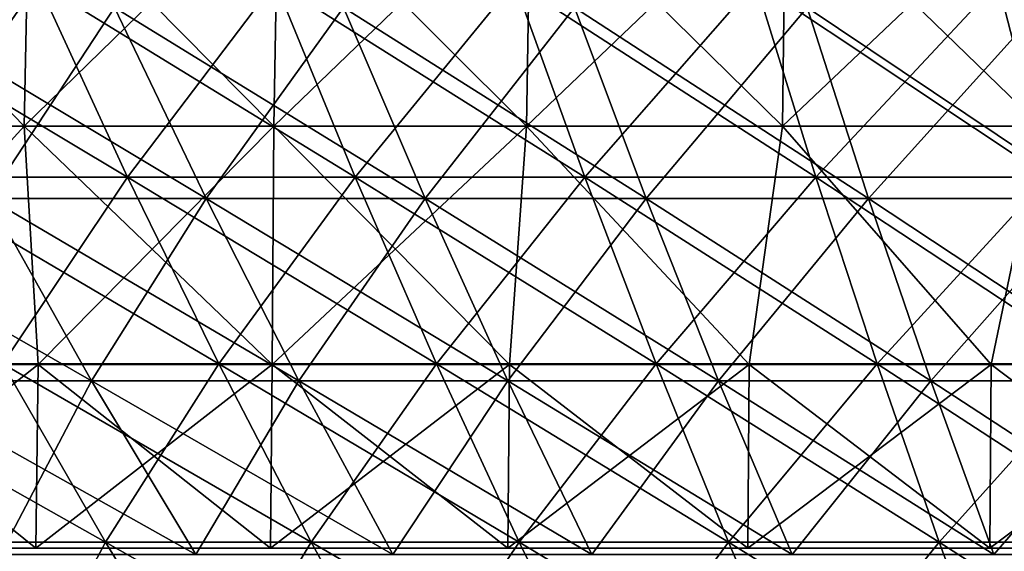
# Model space of a CAD drawing. Header units: millimetres. Extents: x -250 to 250, y 3898 to 4150.
# Tile 223 of 256: x -36 to -20, y 3927 to 3936. Entities that reach past the tile are written whole.
import ezdxf

# ---------------------------------------------------------------- set-up
doc = ezdxf.new("R2010")
doc.units = ezdxf.units.MM
doc.header["$LTSCALE"] = 5.599365
for name, color, linetype in [('10', 7, 'CONTINUOUS'), ('11', 7, 'CONTINUOUS'), ('12', 7, 'CONTINUOUS'), ('2', 7, 'CONTINUOUS'), ('3', 7, 'CONTINUOUS'), ('4', 7, 'CONTINUOUS'), ('5', 7, 'CONTINUOUS'), ('9', 7, 'CONTINUOUS')]:
    doc.layers.add(name, color=color, linetype=linetype)

msp = doc.modelspace()

# ---------------------------------------------------------------- linework, layer by layer
at = {"layer": '10', "color": 7, "linetype": 'Continuous', "true_color": 0xe0f2ff}
for points in [[(-39.886, 3934.29, 94.884), (-35.877, 3934.29, 96.471), (-39.796, 3938.332, 94.67), (-39.886, 3934.29, 94.884)], [(-39.796, 3938.332, 94.67), (-35.877, 3934.29, 96.471), (-35.796, 3938.332, 96.253), (-39.796, 3938.332, 94.67)], [(-35.877, 3934.29, 96.471), (-31.806, 3934.29, 97.889), (-35.796, 3938.332, 96.253), (-35.877, 3934.29, 96.471)], [(-35.796, 3938.332, 96.253), (-31.806, 3934.29, 97.889), (-31.734, 3938.332, 97.668), (-35.796, 3938.332, 96.253)], [(-31.806, 3934.29, 97.889), (-27.679, 3934.29, 99.135), (-31.734, 3938.332, 97.668), (-31.806, 3934.29, 97.889)], [(-31.734, 3938.332, 97.668), (-27.679, 3934.29, 99.135), (-27.616, 3938.332, 98.911), (-31.734, 3938.332, 97.668)], [(-27.679, 3934.29, 99.135), (-23.503, 3934.29, 100.207), (-27.616, 3938.332, 98.911), (-27.679, 3934.29, 99.135)], [(-27.616, 3938.332, 98.911), (-23.503, 3934.29, 100.207), (-23.45, 3938.332, 99.981), (-27.616, 3938.332, 98.911)], [(-23.503, 3934.29, 100.207), (-19.287, 3934.29, 101.103), (-23.45, 3938.332, 99.981), (-23.503, 3934.29, 100.207)], [(-23.45, 3938.332, 99.981), (-19.287, 3934.29, 101.103), (-19.243, 3938.332, 100.875), (-23.45, 3938.332, 99.981)], [(-39.886, 3934.29, 94.884), (-39.416, 3930.4, 95.16), (-35.877, 3934.29, 96.471), (-39.886, 3934.29, 94.884)], [(-39.416, 3930.4, 95.16), (-35.65, 3930.4, 96.634), (-35.877, 3934.29, 96.471), (-39.416, 3930.4, 95.16)], [(-35.65, 3930.4, 96.634), (-31.829, 3930.4, 97.959), (-35.877, 3934.29, 96.471), (-35.65, 3930.4, 96.634)], [(-35.877, 3934.29, 96.471), (-31.829, 3930.4, 97.959), (-31.806, 3934.29, 97.889), (-35.877, 3934.29, 96.471)], [(-31.829, 3930.4, 97.959), (-27.958, 3930.4, 99.133), (-31.806, 3934.29, 97.889), (-31.829, 3930.4, 97.959)], [(-31.806, 3934.29, 97.889), (-27.958, 3930.4, 99.133), (-27.679, 3934.29, 99.135), (-31.806, 3934.29, 97.889)], [(-27.958, 3930.4, 99.133), (-24.045, 3930.4, 100.154), (-27.679, 3934.29, 99.135), (-27.958, 3930.4, 99.133)], [(-27.679, 3934.29, 99.135), (-24.045, 3930.4, 100.154), (-23.503, 3934.29, 100.207), (-27.679, 3934.29, 99.135)], [(-24.045, 3930.4, 100.154), (-20.094, 3930.4, 101.021), (-23.503, 3934.29, 100.207), (-24.045, 3930.4, 100.154)], [(-23.503, 3934.29, 100.207), (-20.094, 3930.4, 101.021), (-19.287, 3934.29, 101.103), (-23.503, 3934.29, 100.207)], [(-20.094, 3930.4, 101.021), (-16.113, 3930.4, 101.732), (-19.287, 3934.29, 101.103), (-20.094, 3930.4, 101.021)]]:
    msp.add_3dface(points, dxfattribs=at)
at = {"layer": '11', "color": 7, "linetype": 'Continuous', "true_color": 0xe0f2ff}
for points in [[(-39.416, 3930.4, -95.16), (-35.65, 3930.4, -96.634), (-39.456, 3927.4, -95.256), (-39.416, 3930.4, -95.16)], [(-39.456, 3927.4, -95.256), (-35.65, 3930.4, -96.634), (-35.686, 3927.4, -96.732), (-39.456, 3927.4, -95.256)], [(-35.65, 3930.4, -96.634), (-31.829, 3930.4, -97.959), (-35.686, 3927.4, -96.732), (-35.65, 3930.4, -96.634)], [(-35.686, 3927.4, -96.732), (-31.829, 3930.4, -97.959), (-31.861, 3927.4, -98.058), (-35.686, 3927.4, -96.732)], [(-31.829, 3930.4, -97.959), (-27.958, 3930.4, -99.133), (-31.861, 3927.4, -98.058), (-31.829, 3930.4, -97.959)], [(-31.861, 3927.4, -98.058), (-27.958, 3930.4, -99.133), (-27.987, 3927.4, -99.234), (-31.861, 3927.4, -98.058)], [(-27.958, 3930.4, -99.133), (-24.045, 3930.4, -100.154), (-27.987, 3927.4, -99.234), (-27.958, 3930.4, -99.133)], [(-27.987, 3927.4, -99.234), (-24.045, 3930.4, -100.154), (-24.069, 3927.4, -100.256), (-27.987, 3927.4, -99.234)], [(-24.045, 3930.4, -100.154), (-20.094, 3930.4, -101.021), (-24.069, 3927.4, -100.256), (-24.045, 3930.4, -100.154)], [(-24.069, 3927.4, -100.256), (-20.094, 3930.4, -101.021), (-20.115, 3927.4, -101.124), (-24.069, 3927.4, -100.256)], [(-20.094, 3930.4, -101.021), (-16.113, 3930.4, -101.732), (-20.115, 3927.4, -101.124), (-20.094, 3930.4, -101.021)], [(-20.115, 3927.4, -101.124), (-16.113, 3930.4, -101.732), (-16.129, 3927.4, -101.835), (-20.115, 3927.4, -101.124)]]:
    msp.add_3dface(points, dxfattribs=at)
at = {"layer": '12', "color": 7, "linetype": 'Continuous', "true_color": 0xe0f2ff}
for points in [[(-35.877, 3934.29, -96.471), (-39.886, 3934.29, -94.884), (-35.796, 3938.332, -96.253), (-35.877, 3934.29, -96.471)], [(-35.796, 3938.332, -96.253), (-39.886, 3934.29, -94.884), (-39.796, 3938.332, -94.67), (-35.796, 3938.332, -96.253)], [(-31.806, 3934.29, -97.889), (-35.877, 3934.29, -96.471), (-31.734, 3938.332, -97.668), (-31.806, 3934.29, -97.889)], [(-31.734, 3938.332, -97.668), (-35.877, 3934.29, -96.471), (-35.796, 3938.332, -96.253), (-31.734, 3938.332, -97.668)], [(-27.679, 3934.29, -99.135), (-31.806, 3934.29, -97.889), (-27.616, 3938.332, -98.911), (-27.679, 3934.29, -99.135)], [(-27.616, 3938.332, -98.911), (-31.806, 3934.29, -97.889), (-31.734, 3938.332, -97.668), (-27.616, 3938.332, -98.911)], [(-23.503, 3934.29, -100.207), (-27.679, 3934.29, -99.135), (-23.45, 3938.332, -99.981), (-23.503, 3934.29, -100.207)], [(-23.45, 3938.332, -99.981), (-27.679, 3934.29, -99.135), (-27.616, 3938.332, -98.911), (-23.45, 3938.332, -99.981)], [(-19.287, 3934.29, -101.103), (-23.503, 3934.29, -100.207), (-19.243, 3938.332, -100.875), (-19.287, 3934.29, -101.103)], [(-19.243, 3938.332, -100.875), (-23.503, 3934.29, -100.207), (-23.45, 3938.332, -99.981), (-19.243, 3938.332, -100.875)], [(-35.877, 3934.29, -96.471), (-39.416, 3930.4, -95.16), (-39.886, 3934.29, -94.884), (-35.877, 3934.29, -96.471)], [(-35.65, 3930.4, -96.634), (-39.416, 3930.4, -95.16), (-35.877, 3934.29, -96.471), (-35.65, 3930.4, -96.634)], [(-31.806, 3934.29, -97.889), (-35.65, 3930.4, -96.634), (-35.877, 3934.29, -96.471), (-31.806, 3934.29, -97.889)], [(-31.829, 3930.4, -97.959), (-35.65, 3930.4, -96.634), (-31.806, 3934.29, -97.889), (-31.829, 3930.4, -97.959)], [(-27.958, 3930.4, -99.133), (-31.829, 3930.4, -97.959), (-27.679, 3934.29, -99.135), (-27.958, 3930.4, -99.133)], [(-27.679, 3934.29, -99.135), (-31.829, 3930.4, -97.959), (-31.806, 3934.29, -97.889), (-27.679, 3934.29, -99.135)], [(-24.045, 3930.4, -100.154), (-27.958, 3930.4, -99.133), (-27.679, 3934.29, -99.135), (-24.045, 3930.4, -100.154)], [(-23.503, 3934.29, -100.207), (-24.045, 3930.4, -100.154), (-27.679, 3934.29, -99.135), (-23.503, 3934.29, -100.207)], [(-20.094, 3930.4, -101.021), (-24.045, 3930.4, -100.154), (-23.503, 3934.29, -100.207), (-20.094, 3930.4, -101.021)], [(-19.287, 3934.29, -101.103), (-20.094, 3930.4, -101.021), (-23.503, 3934.29, -100.207), (-19.287, 3934.29, -101.103)], [(-16.113, 3930.4, -101.732), (-20.094, 3930.4, -101.021), (-19.287, 3934.29, -101.103), (-16.113, 3930.4, -101.732)]]:
    msp.add_3dface(points, dxfattribs=at)
at = {"layer": '2', "color": 251, "linetype": 'Continuous', "true_color": 0x504f50}
for points in [[(-35.657, 3936.64, -125.323), (-37.875, 3933.457, -119.056), (-39.5, 3936.64, -124.166), (-35.657, 3936.64, -125.323)], [(-34.19, 3933.457, -120.166), (-37.875, 3933.457, -119.056), (-35.657, 3936.64, -125.323), (-34.19, 3933.457, -120.166)], [(-31.781, 3936.64, -126.362), (-34.19, 3933.457, -120.166), (-35.657, 3936.64, -125.323), (-31.781, 3936.64, -126.362)], [(-30.474, 3933.457, -121.162), (-34.19, 3933.457, -120.166), (-31.781, 3936.64, -126.362), (-30.474, 3933.457, -121.162)], [(-27.875, 3936.64, -127.28), (-30.474, 3933.457, -121.162), (-31.781, 3936.64, -126.362), (-27.875, 3936.64, -127.28)], [(-26.728, 3933.457, -122.043), (-30.474, 3933.457, -121.162), (-27.875, 3936.64, -127.28), (-26.728, 3933.457, -122.043)], [(-23.942, 3936.64, -128.079), (-26.728, 3933.457, -122.043), (-27.875, 3936.64, -127.28), (-23.942, 3936.64, -128.079)], [(-22.957, 3933.457, -122.808), (-26.728, 3933.457, -122.043), (-23.942, 3936.64, -128.079), (-22.957, 3933.457, -122.808)], [(-19.986, 3936.64, -128.755), (-22.957, 3933.457, -122.808), (-23.942, 3936.64, -128.079), (-19.986, 3936.64, -128.755)], [(-19.164, 3933.457, -123.457), (-22.957, 3933.457, -122.808), (-19.986, 3936.64, -128.755), (-19.164, 3933.457, -123.457)], [(-16.012, 3936.64, -129.309), (-19.164, 3933.457, -123.457), (-19.986, 3936.64, -128.755), (-16.012, 3936.64, -129.309)], [(-34.19, 3933.457, -120.166), (-36.226, 3930.408, -113.873), (-37.875, 3933.457, -119.056), (-34.19, 3933.457, -120.166)], [(-32.702, 3930.408, -114.935), (-36.226, 3930.408, -113.873), (-34.19, 3933.457, -120.166), (-32.702, 3930.408, -114.935)], [(-30.474, 3933.457, -121.162), (-32.702, 3930.408, -114.935), (-34.19, 3933.457, -120.166), (-30.474, 3933.457, -121.162)], [(-29.147, 3930.408, -115.887), (-32.702, 3930.408, -114.935), (-30.474, 3933.457, -121.162), (-29.147, 3930.408, -115.887)], [(-26.728, 3933.457, -122.043), (-29.147, 3930.408, -115.887), (-30.474, 3933.457, -121.162), (-26.728, 3933.457, -122.043)], [(-25.564, 3930.408, -116.73), (-29.147, 3930.408, -115.887), (-26.728, 3933.457, -122.043), (-25.564, 3930.408, -116.73)], [(-22.957, 3933.457, -122.808), (-25.564, 3930.408, -116.73), (-26.728, 3933.457, -122.043), (-22.957, 3933.457, -122.808)], [(-21.957, 3930.408, -117.462), (-25.564, 3930.408, -116.73), (-22.957, 3933.457, -122.808), (-21.957, 3930.408, -117.462)], [(-19.164, 3933.457, -123.457), (-21.957, 3930.408, -117.462), (-22.957, 3933.457, -122.808), (-19.164, 3933.457, -123.457)], [(-18.33, 3930.408, -118.082), (-21.957, 3930.408, -117.462), (-19.164, 3933.457, -123.457), (-18.33, 3930.408, -118.082)], [(-34.554, 3927.496, -108.619), (-37.883, 3927.496, -107.504), (-36.226, 3930.408, -113.873), (-34.554, 3927.496, -108.619)], [(-32.702, 3930.408, -114.935), (-34.554, 3927.496, -108.619), (-36.226, 3930.408, -113.873), (-32.702, 3930.408, -114.935)], [(-31.193, 3927.496, -109.632), (-34.554, 3927.496, -108.619), (-32.702, 3930.408, -114.935), (-31.193, 3927.496, -109.632)], [(-29.147, 3930.408, -115.887), (-31.193, 3927.496, -109.632), (-32.702, 3930.408, -114.935), (-29.147, 3930.408, -115.887)], [(-27.802, 3927.496, -110.541), (-31.193, 3927.496, -109.632), (-29.147, 3930.408, -115.887), (-27.802, 3927.496, -110.541)], [(-25.564, 3930.408, -116.73), (-27.802, 3927.496, -110.541), (-29.147, 3930.408, -115.887), (-25.564, 3930.408, -116.73)], [(-24.385, 3927.496, -111.344), (-27.802, 3927.496, -110.541), (-25.564, 3930.408, -116.73), (-24.385, 3927.496, -111.344)], [(-21.957, 3930.408, -117.462), (-24.385, 3927.496, -111.344), (-25.564, 3930.408, -116.73), (-21.957, 3930.408, -117.462)], [(-20.944, 3927.496, -112.042), (-24.385, 3927.496, -111.344), (-21.957, 3930.408, -117.462), (-20.944, 3927.496, -112.042)], [(-18.33, 3930.408, -118.082), (-20.944, 3927.496, -112.042), (-21.957, 3930.408, -117.462), (-18.33, 3930.408, -118.082)], [(-17.484, 3927.496, -112.634), (-20.944, 3927.496, -112.042), (-18.33, 3930.408, -118.082), (-17.484, 3927.496, -112.634)], [(-34.554, 3927.496, -108.619), (-36.027, 3924.723, -102.237), (-37.883, 3927.496, -107.504), (-34.554, 3927.496, -108.619)], [(-32.861, 3924.723, -103.298), (-36.027, 3924.723, -102.237), (-34.554, 3927.496, -108.619), (-32.861, 3924.723, -103.298)], [(-31.193, 3927.496, -109.632), (-32.861, 3924.723, -103.298), (-34.554, 3927.496, -108.619), (-31.193, 3927.496, -109.632)], [(-29.665, 3924.723, -104.261), (-32.861, 3924.723, -103.298), (-31.193, 3927.496, -109.632), (-29.665, 3924.723, -104.261)], [(-27.802, 3927.496, -110.541), (-29.665, 3924.723, -104.261), (-31.193, 3927.496, -109.632), (-27.802, 3927.496, -110.541)], [(-26.44, 3924.723, -105.125), (-29.665, 3924.723, -104.261), (-27.802, 3927.496, -110.541), (-26.44, 3924.723, -105.125)], [(-24.385, 3927.496, -111.344), (-26.44, 3924.723, -105.125), (-27.802, 3927.496, -110.541), (-24.385, 3927.496, -111.344)], [(-23.19, 3924.723, -105.889), (-26.44, 3924.723, -105.125), (-24.385, 3927.496, -111.344), (-23.19, 3924.723, -105.889)], [(-20.944, 3927.496, -112.042), (-23.19, 3924.723, -105.889), (-24.385, 3927.496, -111.344), (-20.944, 3927.496, -112.042)], [(-19.918, 3924.723, -106.553), (-23.19, 3924.723, -105.889), (-20.944, 3927.496, -112.042), (-19.918, 3924.723, -106.553)], [(-17.484, 3927.496, -112.634), (-19.918, 3924.723, -106.553), (-20.944, 3927.496, -112.042), (-17.484, 3927.496, -112.634)], [(-16.627, 3924.723, -107.116), (-19.918, 3924.723, -106.553), (-17.484, 3927.496, -112.634), (-16.627, 3924.723, -107.116)]]:
    msp.add_3dface(points, dxfattribs=at)
at = {"layer": '3', "color": 251, "linetype": 'Continuous', "true_color": 0x504f50}
for points in [[(-37.875, 3933.457, 119.056), (-34.19, 3933.457, 120.166), (-39.5, 3936.64, 124.166), (-37.875, 3933.457, 119.056)], [(-39.5, 3936.64, 124.166), (-34.19, 3933.457, 120.166), (-35.657, 3936.64, 125.323), (-39.5, 3936.64, 124.166)], [(-34.19, 3933.457, 120.166), (-30.474, 3933.457, 121.162), (-35.657, 3936.64, 125.323), (-34.19, 3933.457, 120.166)], [(-35.657, 3936.64, 125.323), (-30.474, 3933.457, 121.162), (-31.781, 3936.64, 126.362), (-35.657, 3936.64, 125.323)], [(-30.474, 3933.457, 121.162), (-26.728, 3933.457, 122.043), (-31.781, 3936.64, 126.362), (-30.474, 3933.457, 121.162)], [(-31.781, 3936.64, 126.362), (-26.728, 3933.457, 122.043), (-27.875, 3936.64, 127.28), (-31.781, 3936.64, 126.362)], [(-26.728, 3933.457, 122.043), (-22.957, 3933.457, 122.808), (-27.875, 3936.64, 127.28), (-26.728, 3933.457, 122.043)], [(-27.875, 3936.64, 127.28), (-22.957, 3933.457, 122.808), (-23.942, 3936.64, 128.079), (-27.875, 3936.64, 127.28)], [(-22.957, 3933.457, 122.808), (-19.164, 3933.457, 123.457), (-23.942, 3936.64, 128.079), (-22.957, 3933.457, 122.808)], [(-23.942, 3936.64, 128.079), (-19.164, 3933.457, 123.457), (-19.986, 3936.64, 128.755), (-23.942, 3936.64, 128.079)], [(-19.164, 3933.457, 123.457), (-15.353, 3933.457, 123.989), (-19.986, 3936.64, 128.755), (-19.164, 3933.457, 123.457)], [(-19.986, 3936.64, 128.755), (-15.353, 3933.457, 123.989), (-16.012, 3936.64, 129.309), (-19.986, 3936.64, 128.755)], [(-36.226, 3930.408, 113.873), (-32.702, 3930.408, 114.935), (-37.875, 3933.457, 119.056), (-36.226, 3930.408, 113.873)], [(-37.875, 3933.457, 119.056), (-32.702, 3930.408, 114.935), (-34.19, 3933.457, 120.166), (-37.875, 3933.457, 119.056)], [(-32.702, 3930.408, 114.935), (-29.147, 3930.408, 115.887), (-34.19, 3933.457, 120.166), (-32.702, 3930.408, 114.935)], [(-34.19, 3933.457, 120.166), (-29.147, 3930.408, 115.887), (-30.474, 3933.457, 121.162), (-34.19, 3933.457, 120.166)], [(-29.147, 3930.408, 115.887), (-25.564, 3930.408, 116.73), (-30.474, 3933.457, 121.162), (-29.147, 3930.408, 115.887)], [(-30.474, 3933.457, 121.162), (-25.564, 3930.408, 116.73), (-26.728, 3933.457, 122.043), (-30.474, 3933.457, 121.162)], [(-25.564, 3930.408, 116.73), (-21.957, 3930.408, 117.462), (-26.728, 3933.457, 122.043), (-25.564, 3930.408, 116.73)], [(-26.728, 3933.457, 122.043), (-21.957, 3930.408, 117.462), (-22.957, 3933.457, 122.808), (-26.728, 3933.457, 122.043)], [(-21.957, 3930.408, 117.462), (-18.33, 3930.408, 118.082), (-22.957, 3933.457, 122.808), (-21.957, 3930.408, 117.462)], [(-22.957, 3933.457, 122.808), (-18.33, 3930.408, 118.082), (-19.164, 3933.457, 123.457), (-22.957, 3933.457, 122.808)], [(-37.883, 3927.496, 107.504), (-34.554, 3927.496, 108.619), (-39.715, 3930.408, 112.704), (-37.883, 3927.496, 107.504)], [(-39.715, 3930.408, 112.704), (-34.554, 3927.496, 108.619), (-36.226, 3930.408, 113.873), (-39.715, 3930.408, 112.704)], [(-34.554, 3927.496, 108.619), (-31.193, 3927.496, 109.632), (-36.226, 3930.408, 113.873), (-34.554, 3927.496, 108.619)], [(-36.226, 3930.408, 113.873), (-31.193, 3927.496, 109.632), (-32.702, 3930.408, 114.935), (-36.226, 3930.408, 113.873)], [(-31.193, 3927.496, 109.632), (-27.802, 3927.496, 110.541), (-32.702, 3930.408, 114.935), (-31.193, 3927.496, 109.632)], [(-32.702, 3930.408, 114.935), (-27.802, 3927.496, 110.541), (-29.147, 3930.408, 115.887), (-32.702, 3930.408, 114.935)], [(-27.802, 3927.496, 110.541), (-24.385, 3927.496, 111.344), (-29.147, 3930.408, 115.887), (-27.802, 3927.496, 110.541)], [(-29.147, 3930.408, 115.887), (-24.385, 3927.496, 111.344), (-25.564, 3930.408, 116.73), (-29.147, 3930.408, 115.887)], [(-24.385, 3927.496, 111.344), (-20.944, 3927.496, 112.042), (-25.564, 3930.408, 116.73), (-24.385, 3927.496, 111.344)], [(-25.564, 3930.408, 116.73), (-20.944, 3927.496, 112.042), (-21.957, 3930.408, 117.462), (-25.564, 3930.408, 116.73)], [(-20.944, 3927.496, 112.042), (-17.484, 3927.496, 112.634), (-21.957, 3930.408, 117.462), (-20.944, 3927.496, 112.042)], [(-21.957, 3930.408, 117.462), (-17.484, 3927.496, 112.634), (-18.33, 3930.408, 118.082), (-21.957, 3930.408, 117.462)], [(-36.027, 3924.723, 102.237), (-32.861, 3924.723, 103.298), (-37.883, 3927.496, 107.504), (-36.027, 3924.723, 102.237)], [(-37.883, 3927.496, 107.504), (-32.861, 3924.723, 103.298), (-34.554, 3927.496, 108.619), (-37.883, 3927.496, 107.504)], [(-32.861, 3924.723, 103.298), (-29.665, 3924.723, 104.261), (-34.554, 3927.496, 108.619), (-32.861, 3924.723, 103.298)], [(-34.554, 3927.496, 108.619), (-29.665, 3924.723, 104.261), (-31.193, 3927.496, 109.632), (-34.554, 3927.496, 108.619)], [(-29.665, 3924.723, 104.261), (-26.44, 3924.723, 105.125), (-31.193, 3927.496, 109.632), (-29.665, 3924.723, 104.261)], [(-31.193, 3927.496, 109.632), (-26.44, 3924.723, 105.125), (-27.802, 3927.496, 110.541), (-31.193, 3927.496, 109.632)], [(-26.44, 3924.723, 105.125), (-23.19, 3924.723, 105.889), (-27.802, 3927.496, 110.541), (-26.44, 3924.723, 105.125)], [(-27.802, 3927.496, 110.541), (-23.19, 3924.723, 105.889), (-24.385, 3927.496, 111.344), (-27.802, 3927.496, 110.541)], [(-23.19, 3924.723, 105.889), (-19.918, 3924.723, 106.553), (-24.385, 3927.496, 111.344), (-23.19, 3924.723, 105.889)], [(-24.385, 3927.496, 111.344), (-19.918, 3924.723, 106.553), (-20.944, 3927.496, 112.042), (-24.385, 3927.496, 111.344)], [(-19.918, 3924.723, 106.553), (-16.627, 3924.723, 107.116), (-20.944, 3927.496, 112.042), (-19.918, 3924.723, 106.553)], [(-20.944, 3927.496, 112.042), (-16.627, 3924.723, 107.116), (-17.484, 3927.496, 112.634), (-20.944, 3927.496, 112.042)]]:
    msp.add_3dface(points, dxfattribs=at)
at = {"layer": '4', "color": 155, "linetype": 'Continuous', "true_color": 0x4a708c}
for points in [[(-34.405, 3936.227, 120.92), (-36.457, 3933.11, 114.602), (-38.112, 3936.227, 119.803), (-34.405, 3936.227, 120.92)], [(-32.911, 3933.11, 115.67), (-36.457, 3933.11, 114.602), (-34.405, 3936.227, 120.92), (-32.911, 3933.11, 115.67)], [(-30.665, 3936.227, 121.922), (-32.911, 3933.11, 115.67), (-34.405, 3936.227, 120.92), (-30.665, 3936.227, 121.922)], [(-29.333, 3933.11, 116.628), (-32.911, 3933.11, 115.67), (-30.665, 3936.227, 121.922), (-29.333, 3933.11, 116.628)], [(-26.895, 3936.227, 122.808), (-29.333, 3933.11, 116.628), (-30.665, 3936.227, 121.922), (-26.895, 3936.227, 122.808)], [(-25.728, 3933.11, 117.476), (-29.333, 3933.11, 116.628), (-26.895, 3936.227, 122.808), (-25.728, 3933.11, 117.476)], [(-23.101, 3936.227, 123.578), (-25.728, 3933.11, 117.476), (-26.895, 3936.227, 122.808), (-23.101, 3936.227, 123.578)], [(-22.098, 3933.11, 118.213), (-25.728, 3933.11, 117.476), (-23.101, 3936.227, 123.578), (-22.098, 3933.11, 118.213)], [(-19.284, 3936.227, 124.231), (-22.098, 3933.11, 118.213), (-23.101, 3936.227, 123.578), (-19.284, 3936.227, 124.231)], [(-18.447, 3933.11, 118.838), (-22.098, 3933.11, 118.213), (-19.284, 3936.227, 124.231), (-18.447, 3933.11, 118.838)], [(-34.779, 3930.132, 109.327), (-38.13, 3930.132, 108.204), (-36.457, 3933.11, 114.602), (-34.779, 3930.132, 109.327)], [(-32.911, 3933.11, 115.67), (-34.779, 3930.132, 109.327), (-36.457, 3933.11, 114.602), (-32.911, 3933.11, 115.67)], [(-31.396, 3930.132, 110.346), (-34.779, 3930.132, 109.327), (-32.911, 3933.11, 115.67), (-31.396, 3930.132, 110.346)], [(-29.333, 3933.11, 116.628), (-31.396, 3930.132, 110.346), (-32.911, 3933.11, 115.67), (-29.333, 3933.11, 116.628)], [(-27.983, 3930.132, 111.26), (-31.396, 3930.132, 110.346), (-29.333, 3933.11, 116.628), (-27.983, 3930.132, 111.26)], [(-25.728, 3933.11, 117.476), (-27.983, 3930.132, 111.26), (-29.333, 3933.11, 116.628), (-25.728, 3933.11, 117.476)], [(-24.544, 3930.132, 112.069), (-27.983, 3930.132, 111.26), (-25.728, 3933.11, 117.476), (-24.544, 3930.132, 112.069)], [(-22.098, 3933.11, 118.213), (-24.544, 3930.132, 112.069), (-25.728, 3933.11, 117.476), (-22.098, 3933.11, 118.213)], [(-21.081, 3930.132, 112.772), (-24.544, 3930.132, 112.069), (-22.098, 3933.11, 118.213), (-21.081, 3930.132, 112.772)], [(-18.447, 3933.11, 118.838), (-21.081, 3930.132, 112.772), (-22.098, 3933.11, 118.213), (-18.447, 3933.11, 118.838)], [(-17.598, 3930.132, 113.368), (-21.081, 3930.132, 112.772), (-18.447, 3933.11, 118.838), (-17.598, 3930.132, 113.368)], [(-34.779, 3930.132, 109.327), (-36.265, 3927.295, 102.913), (-38.13, 3930.132, 108.204), (-34.779, 3930.132, 109.327)], [(-33.079, 3927.295, 103.981), (-36.265, 3927.295, 102.913), (-34.779, 3930.132, 109.327), (-33.079, 3927.295, 103.981)], [(-31.396, 3930.132, 110.346), (-33.079, 3927.295, 103.981), (-34.779, 3930.132, 109.327), (-31.396, 3930.132, 110.346)], [(-29.861, 3927.295, 104.951), (-33.079, 3927.295, 103.981), (-31.396, 3930.132, 110.346), (-29.861, 3927.295, 104.951)], [(-27.983, 3930.132, 111.26), (-29.861, 3927.295, 104.951), (-31.396, 3930.132, 110.346), (-27.983, 3930.132, 111.26)], [(-26.615, 3927.295, 105.821), (-29.861, 3927.295, 104.951), (-27.983, 3930.132, 111.26), (-26.615, 3927.295, 105.821)], [(-24.544, 3930.132, 112.069), (-26.615, 3927.295, 105.821), (-27.983, 3930.132, 111.26), (-24.544, 3930.132, 112.069)], [(-23.344, 3927.295, 106.59), (-26.615, 3927.295, 105.821), (-24.544, 3930.132, 112.069), (-23.344, 3927.295, 106.59)], [(-21.081, 3930.132, 112.772), (-23.344, 3927.295, 106.59), (-24.544, 3930.132, 112.069), (-21.081, 3930.132, 112.772)], [(-20.05, 3927.295, 107.258), (-23.344, 3927.295, 106.59), (-21.081, 3930.132, 112.772), (-20.05, 3927.295, 107.258)], [(-17.598, 3930.132, 113.368), (-20.05, 3927.295, 107.258), (-21.081, 3930.132, 112.772), (-17.598, 3930.132, 113.368)], [(-16.738, 3927.295, 107.825), (-20.05, 3927.295, 107.258), (-17.598, 3930.132, 113.368), (-16.738, 3927.295, 107.825)]]:
    msp.add_3dface(points, dxfattribs=at)
at = {"layer": '5', "color": 155, "linetype": 'Continuous', "true_color": 0x4a708c}
for points in [[(-36.457, 3933.11, -114.602), (-32.911, 3933.11, -115.67), (-38.112, 3936.227, -119.803), (-36.457, 3933.11, -114.602)], [(-38.112, 3936.227, -119.803), (-32.911, 3933.11, -115.67), (-34.405, 3936.227, -120.92), (-38.112, 3936.227, -119.803)], [(-32.911, 3933.11, -115.67), (-29.333, 3933.11, -116.628), (-34.405, 3936.227, -120.92), (-32.911, 3933.11, -115.67)], [(-34.405, 3936.227, -120.92), (-29.333, 3933.11, -116.628), (-30.665, 3936.227, -121.922), (-34.405, 3936.227, -120.92)], [(-29.333, 3933.11, -116.628), (-25.728, 3933.11, -117.476), (-30.665, 3936.227, -121.922), (-29.333, 3933.11, -116.628)], [(-30.665, 3936.227, -121.922), (-25.728, 3933.11, -117.476), (-26.895, 3936.227, -122.808), (-30.665, 3936.227, -121.922)], [(-25.728, 3933.11, -117.476), (-22.098, 3933.11, -118.213), (-26.895, 3936.227, -122.808), (-25.728, 3933.11, -117.476)], [(-26.895, 3936.227, -122.808), (-22.098, 3933.11, -118.213), (-23.101, 3936.227, -123.578), (-26.895, 3936.227, -122.808)], [(-22.098, 3933.11, -118.213), (-18.447, 3933.11, -118.838), (-23.101, 3936.227, -123.578), (-22.098, 3933.11, -118.213)], [(-23.101, 3936.227, -123.578), (-18.447, 3933.11, -118.838), (-19.284, 3936.227, -124.231), (-23.101, 3936.227, -123.578)], [(-38.13, 3930.132, -108.204), (-34.779, 3930.132, -109.327), (-39.969, 3933.11, -113.424), (-38.13, 3930.132, -108.204)], [(-39.969, 3933.11, -113.424), (-34.779, 3930.132, -109.327), (-36.457, 3933.11, -114.602), (-39.969, 3933.11, -113.424)], [(-34.779, 3930.132, -109.327), (-31.396, 3930.132, -110.346), (-36.457, 3933.11, -114.602), (-34.779, 3930.132, -109.327)], [(-36.457, 3933.11, -114.602), (-31.396, 3930.132, -110.346), (-32.911, 3933.11, -115.67), (-36.457, 3933.11, -114.602)], [(-31.396, 3930.132, -110.346), (-27.983, 3930.132, -111.26), (-32.911, 3933.11, -115.67), (-31.396, 3930.132, -110.346)], [(-32.911, 3933.11, -115.67), (-27.983, 3930.132, -111.26), (-29.333, 3933.11, -116.628), (-32.911, 3933.11, -115.67)], [(-27.983, 3930.132, -111.26), (-24.544, 3930.132, -112.069), (-29.333, 3933.11, -116.628), (-27.983, 3930.132, -111.26)], [(-29.333, 3933.11, -116.628), (-24.544, 3930.132, -112.069), (-25.728, 3933.11, -117.476), (-29.333, 3933.11, -116.628)], [(-24.544, 3930.132, -112.069), (-21.081, 3930.132, -112.772), (-25.728, 3933.11, -117.476), (-24.544, 3930.132, -112.069)], [(-25.728, 3933.11, -117.476), (-21.081, 3930.132, -112.772), (-22.098, 3933.11, -118.213), (-25.728, 3933.11, -117.476)], [(-21.081, 3930.132, -112.772), (-17.598, 3930.132, -113.368), (-22.098, 3933.11, -118.213), (-21.081, 3930.132, -112.772)], [(-22.098, 3933.11, -118.213), (-17.598, 3930.132, -113.368), (-18.447, 3933.11, -118.838), (-22.098, 3933.11, -118.213)], [(-36.265, 3927.295, -102.913), (-33.079, 3927.295, -103.981), (-38.13, 3930.132, -108.204), (-36.265, 3927.295, -102.913)], [(-38.13, 3930.132, -108.204), (-33.079, 3927.295, -103.981), (-34.779, 3930.132, -109.327), (-38.13, 3930.132, -108.204)], [(-33.079, 3927.295, -103.981), (-29.861, 3927.295, -104.951), (-34.779, 3930.132, -109.327), (-33.079, 3927.295, -103.981)], [(-34.779, 3930.132, -109.327), (-29.861, 3927.295, -104.951), (-31.396, 3930.132, -110.346), (-34.779, 3930.132, -109.327)], [(-29.861, 3927.295, -104.951), (-26.615, 3927.295, -105.821), (-31.396, 3930.132, -110.346), (-29.861, 3927.295, -104.951)], [(-31.396, 3930.132, -110.346), (-26.615, 3927.295, -105.821), (-27.983, 3930.132, -111.26), (-31.396, 3930.132, -110.346)], [(-26.615, 3927.295, -105.821), (-23.344, 3927.295, -106.59), (-27.983, 3930.132, -111.26), (-26.615, 3927.295, -105.821)], [(-27.983, 3930.132, -111.26), (-23.344, 3927.295, -106.59), (-24.544, 3930.132, -112.069), (-27.983, 3930.132, -111.26)], [(-23.344, 3927.295, -106.59), (-20.05, 3927.295, -107.258), (-24.544, 3930.132, -112.069), (-23.344, 3927.295, -106.59)], [(-24.544, 3930.132, -112.069), (-20.05, 3927.295, -107.258), (-21.081, 3930.132, -112.772), (-24.544, 3930.132, -112.069)], [(-20.05, 3927.295, -107.258), (-16.738, 3927.295, -107.825), (-21.081, 3930.132, -112.772), (-20.05, 3927.295, -107.258)], [(-21.081, 3930.132, -112.772), (-16.738, 3927.295, -107.825), (-17.598, 3930.132, -113.368), (-21.081, 3930.132, -112.772)]]:
    msp.add_3dface(points, dxfattribs=at)
at = {"layer": '9', "color": 7, "linetype": 'Continuous', "true_color": 0xe0f2ff}
for points in [[(-39.456, 3927.4, 95.256), (-35.686, 3927.4, 96.732), (-39.416, 3930.4, 95.16), (-39.456, 3927.4, 95.256)], [(-39.416, 3930.4, 95.16), (-35.686, 3927.4, 96.732), (-35.65, 3930.4, 96.634), (-39.416, 3930.4, 95.16)], [(-35.686, 3927.4, 96.732), (-31.861, 3927.4, 98.058), (-35.65, 3930.4, 96.634), (-35.686, 3927.4, 96.732)], [(-35.65, 3930.4, 96.634), (-31.861, 3927.4, 98.058), (-31.829, 3930.4, 97.959), (-35.65, 3930.4, 96.634)], [(-31.861, 3927.4, 98.058), (-27.987, 3927.4, 99.234), (-31.829, 3930.4, 97.959), (-31.861, 3927.4, 98.058)], [(-31.829, 3930.4, 97.959), (-27.987, 3927.4, 99.234), (-27.958, 3930.4, 99.133), (-31.829, 3930.4, 97.959)], [(-27.987, 3927.4, 99.234), (-24.069, 3927.4, 100.256), (-27.958, 3930.4, 99.133), (-27.987, 3927.4, 99.234)], [(-27.958, 3930.4, 99.133), (-24.069, 3927.4, 100.256), (-24.045, 3930.4, 100.154), (-27.958, 3930.4, 99.133)], [(-24.069, 3927.4, 100.256), (-20.115, 3927.4, 101.124), (-24.045, 3930.4, 100.154), (-24.069, 3927.4, 100.256)], [(-24.045, 3930.4, 100.154), (-20.115, 3927.4, 101.124), (-20.094, 3930.4, 101.021), (-24.045, 3930.4, 100.154)], [(-20.115, 3927.4, 101.124), (-16.129, 3927.4, 101.835), (-20.094, 3930.4, 101.021), (-20.115, 3927.4, 101.124)], [(-20.094, 3930.4, 101.021), (-16.129, 3927.4, 101.835), (-16.113, 3930.4, 101.732), (-20.094, 3930.4, 101.021)]]:
    msp.add_3dface(points, dxfattribs=at)

doc.saveas('drawing.dxf')
